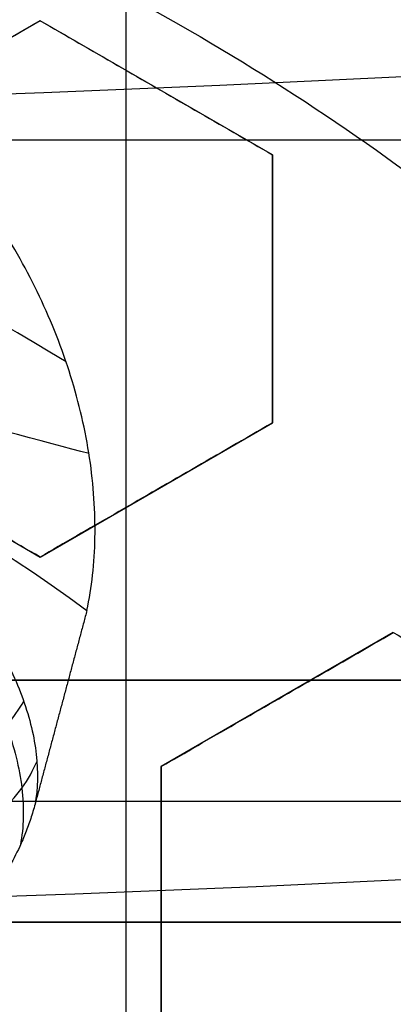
# Model space of a CAD drawing. Header units: centimetres. Extents: x -14.2 to 14.2, y -23.9 to 0.
# Tile 48 of 256: x 0.1074 to 0.146, y -22.9343 to -22.8325. Entities that reach past the tile are written whole.
import ezdxf

# ---------------------------------------------------------------- set-up
doc = ezdxf.new("R2010")
doc.units = ezdxf.units.CM
doc.layers.add('Default', color=7, linetype='Continuous', true_color=0x000000)

# ---------------------------------------------------------------- blocks, each defined once
blk = doc.blocks.new('Block 10')
at = {"layer": 'Default', "extrusion": (0, -1, 0)}
for centre, radius in [((0, 20, 11.64412469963), 3.056153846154), ((0, 20, 11.74393517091), 3.15), ((0, 20, 12.75), 3.15), ((0, 20, 12.8), 3.149999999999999), ((0, 20, 12.85), 3.15), ((0, 20, 13.5), 3), ((0, 20, 16.45), 3.05), ((0, 20, 16.45), 2.975), ((0, 20, 16.65), 3.05)]:
    blk.add_arc(centre, radius, 0, 180, dxfattribs=at)
at = {"layer": 'Default', "extrusion": (0, 1, 0)}
for centre, radius, end in [((0, 20, -11.821967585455), 3.149999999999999, 180), ((0, 20, -11.9), 3.15, 180), ((0, 20, -13.625), 3, 179.9999999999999), ((0, 20, -13.75), 3, 180), ((0, 20, -16.08611150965), 2.842130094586, 180), ((0, 20, -16.30510174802), 3.097618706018, 180), ((3.552713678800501e-16, 20, -16.41899023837), 3.15, 180), ((0, 20, -16.534495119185), 3.149999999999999, 180), ((0, 20, -16.55), 3.050000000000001, 180), ((0, 20, -16.55), 2.974999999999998, 180), ((0, 20, -16.65), 3.15, 180), ((0, 20, -16.65), 2.975, 180), ((0, 20, -16.7), 2.925, 180), ((0, 20, -16.7), 2.925, 180)]:
    blk.add_arc(centre, radius, 0, end, dxfattribs=at)

msp = doc.modelspace()

# ---------------------------------------------------------------- linework, layer by layer
at = {"layer": 'Default'}
for p, q in [((0.118400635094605, -22.900783, -4.2725), (0.118400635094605, -22.78906572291, -4.2725)), ((0.1095000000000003, -22.83262762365, -3.040178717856), (0.08550000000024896, -22.84648403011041, -3.040178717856)), ((0.1335000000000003, -22.84648403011, -3.044225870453), (0.1095000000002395, -22.83262762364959, -3.044225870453)), ((0.1215000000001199, -22.8395558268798, -3.070761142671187), (0.1215000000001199, -22.8395558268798, -3.01755225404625)), ((0.05390063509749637, -22.844924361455, -4.2725), (0.1829006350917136, -22.844924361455, -4.2725)), ((0.1335, -22.87419684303, -3.040178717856), (0.1335, -22.84648403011, -3.040178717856)), ((0.1335, -22.86034043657, -3.066733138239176), (0.1335, -22.86034043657, -3.013524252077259)), ((0.08550000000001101, -22.87419684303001, -3.026772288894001), (0.1094999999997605, -22.88805324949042, -3.026772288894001)), ((0.1094999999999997, -22.88805324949, -3.0314610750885), (0.1334999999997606, -22.87419684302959, -3.0314610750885)), ((0.1214999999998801, -22.88112504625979, -3.058037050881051), (0.1214999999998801, -22.88112504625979, -3.004828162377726)), ((0.1460000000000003, -22.89584747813, -3.0281857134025), (0.1220000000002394, -22.90970388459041, -3.0281857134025)), ((0.1506506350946, -22.900783, -4.306251), (0.08615063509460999, -22.900783, -4.306251)), ((0.118400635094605, -22.900783, -4.340002), (0.118400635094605, -22.900783, -4.2725)), ((0.1340000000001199, -22.90277568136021, -3.054773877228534), (0.1340000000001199, -22.90277568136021, -3.001564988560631)), ((0.122, -22.90970388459, -3.0197581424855), (0.122, -22.93741669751, -3.0197581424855)), ((0.0789356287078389, -22.91328472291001, -4.3525), (0.1578658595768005, -22.91328472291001, -4.3525)), ((0.122, -22.92356029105, -3.04626642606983), (0.122, -22.92356029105, -2.993057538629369)), ((0.08615063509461, -22.92578272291, -4.306251), (0.1506506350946, -22.92578272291, -4.306251)), ((0.118400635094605, -23.0375, -4.2725), (0.118400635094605, -22.92578272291, -4.2725)), ((0.118400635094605, -22.92578272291, -4.340002), (0.118400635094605, -22.92578272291, -4.2725))]:
    msp.add_line(p, q, dxfattribs=at)
at = {"layer": 'Default', "extrusion": (0, 0, -1)}
for centre, radius, start, end in [((0, -23.05, 3), 0.9, 90, 270), ((0, -23.05, 3.789997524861), 0.9, 90, 270), ((0, -23.05, 4.600000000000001), 0.8550000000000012, 90.00000000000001, 270), ((0, -23.05, 4.286758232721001), 0.835, 90.00000000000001, 270), ((0, -23.05, 4.3375), 0.82, 0, 180), ((0, -23.05, 4.295), 0.8074999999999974, 90, 270), ((0, -23.05, 4.3125), 0.795, 0, 180), ((0, -23.05, 4.178651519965), 0.775, 90.00000000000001, 180), ((0, -23.05, 4.2025), 0.7575000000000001, 0, 180), ((0, -23.05, 4.245), 0.7574999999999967, 90, 270), ((0, -23.05, 4.2725), 0.7275, 0, 180), ((0, -23.05, 3.125), 0.6775000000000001, 0, 180), ((0, -23.05, 3.135), 0.677500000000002, 0, 180), ((-4.440892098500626e-17, -23.05, 3.1075), 0.6725, 0, 180), ((-4.440892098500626e-17, -23.05, 3.145), 0.6725, 0, 180), ((-4.440892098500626e-17, -23.05, 4.2725), 0.6675, 0, 180), ((0, -23.05, 3.126519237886), 0.6125, 0, 180), ((0, -23.05, 3.1125), 0.6075, 0, 180), ((0, -23.05, 3.145), 0.6075, 0, 180), ((0, -23.05, 3.05), 0.6000000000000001, 90, 270), ((0, -23.05, 3.120895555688), 0.5500000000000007, 0, 180), ((0, -23.05, 3.073248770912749), 0.2498347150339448, 110.6234583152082, 129.3765416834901), ((-7.940338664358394e-12, -23.04999999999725, 3.144999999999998), 0.1937629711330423, 83.83854861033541, 126.1614513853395)]:
    msp.add_arc(centre, radius, start, end, dxfattribs=at)
at = {"layer": 'Default'}
for centre, radius, start, end in [((-8.96831017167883e-45, -23.05, -4.58), 0.8349999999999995, 270, 90), ((0, -23.05, -4.4333791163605), 0.8349999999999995, 270, 89.99999999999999), ((0, -23.05, -4.3125), 0.7825000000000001, 0, 180), ((0, -23.05, -4.207003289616), 0.775, 270, 90), ((0, -23.05, -4.192827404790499), 0.775, 270, 89.99999999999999), ((0, -23.05, -4.287500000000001), 0.7575000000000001, 0, 180), ((0, -23.05, -4.245), 0.7575000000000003, 0, 180), ((0, -23.05, -3.1), 0.7025000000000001, 0, 180), ((0, -23.05, -3.145), 0.6775000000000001, 0, 180), ((0, -23.05, -3.12625), 0.6724999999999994, 0, 180), ((0, -23.05, -4.3675), 0.6675, 0, 180), ((0, -23.05, -4.32), 0.6675000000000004, 0, 180), ((0, -23.05, -4.3975), 0.6375000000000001, 0, 180), ((0, -23.05, -3.1075), 0.6367740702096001, 0, 180), ((-4.440892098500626e-17, -23.05, -3.145), 0.6231698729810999, 0, 180), ((0, -23.05, -4.378480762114), 0.6075, 0, 180), ((0, -23.05, -4.3975), 0.6075, 0, 180), ((0, -23.05, -4.387990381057), 0.6074999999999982, 0, 180), ((0, -23.05, -3.12875), 0.6074999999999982, 0, 180), ((0, -23.05, -3), 0.6000000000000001, 270, 90), ((0, -23.05, -3.1), 0.6000000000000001, 270, 90), ((0, -23.05, -3.1125), 0.55, 0, 180), ((-5.000444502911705e-14, -23.05, -3.129291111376), 0.55000000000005, 0, 180), ((0, -23.05, -3.11625), 0.2138939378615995, 58.36795961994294, 91.63204037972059)]:
    msp.add_arc(centre, radius, start, end, dxfattribs=at)
at = {"layer": 'Default', "extrusion": (-0.2588190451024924, -0.965925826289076, 0)}
msp.add_arc((5.975778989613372, -3.147500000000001, 22.06819376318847), 0.06000000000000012, 21.13709714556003, 90, dxfattribs=at)
at = {"layer": 'Default', "extrusion": (1, 0, 0)}
msp.add_arc((-22.91328472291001, -4.340002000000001, 0.11840074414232), 0.01249799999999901, 180, 0, dxfattribs=at)
at = {"layer": 'Default'}
for points, degree in [([(-4.096018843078e-09, -22.15000495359, -4.579995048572), (0.0235431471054, -22.15000495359, -4.579995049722), (0.07063544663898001, -22.15184318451, -4.579973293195), (0.1409862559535, -22.16017569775, -4.579982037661), (0.2102233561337, -22.17394612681, -4.579979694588), (0.2783909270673, -22.19316196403, -4.579980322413), (0.3447773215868, -22.21765944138, -4.579980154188), (0.4089202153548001, -22.24722175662, -4.579980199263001), (0.4707621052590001, -22.28185098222, -4.579980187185), (0.5295038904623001, -22.32110534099, -4.579980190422), (0.5850604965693, -22.36488898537, -4.579980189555), (0.6370893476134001, -22.4129891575, -4.579980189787), (0.6850100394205, -22.46482907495, -4.579980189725), (0.7288631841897, -22.52044148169, -4.579980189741), (0.7681839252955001, -22.57930260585, -4.579980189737), (0.8026905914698, -22.64090902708, -4.579980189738), (0.8323654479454, -22.70527023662, -4.579980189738), (0.8568215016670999, -22.77157842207, -4.579980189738), (0.8760232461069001, -22.83963047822, -4.579980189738), (0.8898444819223, -22.90913392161, -4.579980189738), (0.8981408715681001, -22.97924562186, -4.579980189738), (0.9009294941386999, -23.04999944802, -4.579980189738), (0.8981411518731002, -23.120750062, -4.579980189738), (0.8898450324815, -23.19086321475, -4.579980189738), (0.8760234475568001, -23.26036834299, -4.579980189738), (0.8568232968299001, -23.32841603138, -4.579980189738), (0.8323660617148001, -23.39472852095, -4.579980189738), (0.8026916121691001, -23.45908876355, -4.579980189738), (0.7681862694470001, -23.52069365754, -4.579980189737), (0.7288638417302, -23.57955763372, -4.579980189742), (0.6850126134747, -23.63516781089, -4.579980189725), (0.6370916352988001, -23.68700868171, -4.579980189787), (0.5850613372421, -23.73511020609, -4.579980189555), (0.5295085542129, -23.77889124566, -4.579980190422), (0.4707636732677, -23.81814817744, -4.579980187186), (0.4089218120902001, -23.85277733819, -4.579980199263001), (0.3447812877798, -23.88233894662, -4.579980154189), (0.2783916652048, -23.90683785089, -4.579980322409), (0.2102250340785, -23.9260534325, -4.579979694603), (0.1409877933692, -23.93982409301, -4.579982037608), (0.07063561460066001, -23.94815682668, -4.579973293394), (0.02354317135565, -23.94999504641, -4.579995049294), (4.096019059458e-09, -23.94999504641, -4.579995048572)], 3), ([(-5.339996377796e-09, -22.17000645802, -4.599993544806), (0.02306651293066, -22.17000645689, -4.599993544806), (0.06904166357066, -22.17182974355, -4.600002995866), (0.1378559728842, -22.17996648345, -4.59999919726), (0.2055461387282, -22.19343352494, -4.600000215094), (0.2722006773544, -22.21222166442, -4.599999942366), (0.3371088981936, -22.23617422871, -4.600000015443), (0.3998249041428, -22.26507881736, -4.599999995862), (0.4602915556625, -22.2989380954, -4.600000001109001), (0.517726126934, -22.33731897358, -4.599999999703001), (0.5720472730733, -22.38012900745, -4.600000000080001), (0.6229187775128, -22.42715937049, -4.599999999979), (0.6697729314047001, -22.47784557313, -4.600000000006), (0.7126508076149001, -22.53222120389, -4.599999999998), (0.7510967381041, -22.58977287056, -4.600000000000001), (0.7848356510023, -22.65000854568, -4.600000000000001), (0.8138506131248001, -22.71293852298, -4.600000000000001), (0.8377625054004, -22.77777137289, -4.600000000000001), (0.8565371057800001, -22.84430942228, -4.600000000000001), (0.8700509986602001, -22.91226725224, -4.600000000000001), (0.8781627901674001, -22.98081882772, -4.600000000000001), (0.8808894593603, -23.04999872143, -4.600000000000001), (0.8781631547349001, -23.11917592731, -4.600000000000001), (0.8700516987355, -23.18772887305, -4.600000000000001), (0.8565375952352, -23.25568824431, -4.600000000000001), (0.8377644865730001, -23.32222251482, -4.600000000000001), (0.8138516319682, -23.38705922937, -4.600000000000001), (0.7848371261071, -23.44998837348, -4.600000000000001), (0.7510995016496, -23.51022269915, -4.600000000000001), (0.7126521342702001, -23.56777698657, -4.599999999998), (0.6697761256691, -23.62215059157, -4.600000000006), (0.6229218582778, -23.67283766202, -4.599999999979), (0.5720491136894, -23.71986933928, -4.600000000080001), (0.5177314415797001, -23.76267714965, -4.599999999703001), (0.4602938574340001, -23.80106061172, -4.600000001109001), (0.3998271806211, -23.83491993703, -4.599999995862), (0.3371134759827, -23.86382390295, -4.600000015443), (0.2722021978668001, -23.88777789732, -4.599999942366), (0.205548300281, -23.90656593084, -4.600000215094), (0.13785759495, -23.92003330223, -4.59999919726), (0.06904173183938, -23.92817027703, -4.600002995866), (0.02306648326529, -23.92999354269, -4.599993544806), (5.339996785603e-09, -23.92999354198, -4.599993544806)], 3), ([(0.1143322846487, -22.89356401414, -3.145), (0.1148307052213, -22.89119632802, -3.141849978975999), (0.1153946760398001, -22.88618567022, -3.135577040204), (0.1148486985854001, -22.87785272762, -3.126217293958), (0.1128614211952, -22.86928051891, -3.11748300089), (0.1095969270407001, -22.86100223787, -3.109764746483), (0.1053102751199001, -22.85339372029, -3.103256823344), (0.100283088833, -22.84667491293, -3.098004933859), (0.09476189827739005, -22.84092256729, -3.093947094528), (0.08891730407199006, -22.8361077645, -3.090962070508), (0.08283236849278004, -22.8321558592, -3.08892720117), (0.07660616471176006, -22.82902201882, -3.087755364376), (0.07232342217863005, -22.8274195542, -3.0875), (0.07017403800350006, -22.82674395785, -3.0875)], 3), ([(0.0855, -22.84648403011, -3.062661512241), (0.08797378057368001, -22.84505579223, -3.063489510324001), (0.09304997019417, -22.84212505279, -3.065203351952), (0.1010379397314, -22.83751319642, -3.067945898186), (0.1066353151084, -22.83428155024, -3.06989811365), (0.1095, -22.83262762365, -3.070904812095)], 3), ([(0.08550000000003, -22.84648403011, -3.009452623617), (0.08797477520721, -22.84505521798, -3.010280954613), (0.09305222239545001, -22.84212375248, -3.011995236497), (0.1010347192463, -22.83751505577, -3.014735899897), (0.106633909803, -22.8342823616, -3.016688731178), (0.1095, -22.83262762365, -3.017695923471)], 3), ([(0.1095, -22.83262762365, -3.070904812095), (0.1121661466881, -22.83416692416, -3.070841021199), (0.1174988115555, -22.83724573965, -3.070755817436), (0.1255011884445, -22.84186591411, -3.070755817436), (0.1308338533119, -22.8449447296, -3.070841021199), (0.1335, -22.84648403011, -3.070904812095)], 3), ([(0.1095, -22.83262762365, -3.070904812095), (0.1095, -22.83262762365, -3.044300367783), (0.1095, -22.83262762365, -3.017695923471)], 2), ([(0.1095, -22.83262762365, -3.017695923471), (0.1121661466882, -22.83416692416, -3.017632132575), (0.1174988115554, -22.83724573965, -3.017546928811), (0.1255011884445, -22.84186591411, -3.017546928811), (0.1308338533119, -22.8449447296, -3.017632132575), (0.1335, -22.84648403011, -3.017695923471)], 3), ([(0.1335, -22.84648403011, -3.017695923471), (0.1335, -22.84648403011, -3.044300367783), (0.1335, -22.84648403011, -3.070904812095)], 2), ([(0.1335, -22.84648403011, -3.070904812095), (0.1335, -22.849793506, -3.069897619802), (0.1335, -22.85625889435, -3.067944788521), (0.1335, -22.86547628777, -3.065204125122), (0.1335, -22.87133921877, -3.063489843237), (0.1335, -22.87419684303, -3.062661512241)], 3), ([(0.1335, -22.84648403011, -3.017695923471), (0.1335, -22.8497918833, -3.016689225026), (0.1335, -22.85625517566, -3.014737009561), (0.1335, -22.86547888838, -3.011994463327), (0.1335, -22.87134036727, -3.0102806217), (0.1335, -22.87419684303, -3.009452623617)], 3), ([(0.05991646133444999, -22.86502575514, -3.087500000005), (0.06246290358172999, -22.86579823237, -3.087500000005), (0.06758863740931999, -22.867604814, -3.087853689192), (0.07523785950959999, -22.87106387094, -3.089561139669), (0.08262391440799, -22.87520836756, -3.092524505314), (0.08950085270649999, -22.87993620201, -3.096754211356), (0.09568624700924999, -22.88518528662, -3.102253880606), (0.1009781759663, -22.89086455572, -3.109003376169), (0.1051378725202, -22.89682155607, -3.116890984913), (0.1079771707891, -22.90280450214, -3.125725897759), (0.1093467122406, -22.90856095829, -3.135254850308), (0.1092614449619, -22.91196474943, -3.141749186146), (0.1089686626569, -22.91358121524, -3.144999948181)], 3), ([(0.1095, -22.88805324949, -3.05346952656), (0.1068341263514, -22.88651410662, -3.053390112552), (0.1015018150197, -22.88343549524, -3.053283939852), (0.09349818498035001, -22.87881459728, -3.053283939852), (0.08816587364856, -22.8757359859, -3.053390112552), (0.0855, -22.87419684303, -3.05346952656)], 3), ([(0.1095, -22.88805324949, -3.000260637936), (0.1068341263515, -22.88651410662, -3.000181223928), (0.1015018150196, -22.88343549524, -3.000075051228), (0.09349818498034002, -22.87881459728, -3.000075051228), (0.08816587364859, -22.8757359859, -3.000181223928), (0.08550000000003, -22.87419684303, -3.000260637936)], 3), ([(0.1335, -22.87419684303, -3.062661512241), (0.1306491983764, -22.87584275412, -3.061556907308), (0.1250704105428, -22.87906366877, -3.059403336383), (0.1170776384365, -22.8836782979, -3.056342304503), (0.1119856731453, -22.88661814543, -3.054408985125), (0.1095, -22.88805324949, -3.05346952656)], 3), ([(0.1335, -22.87419684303, -3.009452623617), (0.1306531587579, -22.87584046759, -3.00834955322), (0.125079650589, -22.87905833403, -3.006198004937), (0.1170863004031, -22.88367329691, -3.003136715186), (0.1119893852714, -22.88661600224, -3.001201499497), (0.1095, -22.88805324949, -3.000260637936)], 3), ([(0.1335, -22.87419684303, -3.009452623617), (0.1335, -22.87419684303, -3.036057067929), (0.1335, -22.87419684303, -3.062661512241)], 2), ([(0.1095, -22.88805324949, -3.000260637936), (0.1095, -22.88805324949, -3.026865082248), (0.1095, -22.88805324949, -3.05346952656)], 2), ([(0.1143322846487, -22.89356401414, -3.145), (0.1116504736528, -22.90357261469, -3.1449999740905), (0.1089686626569, -22.91358121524, -3.144999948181)], 2), ([(0.122, -22.90970388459, -3.049986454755), (0.124513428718, -22.90825275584, -3.050985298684), (0.1296423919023, -22.90529154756, -3.053028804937), (0.1376395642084, -22.90067437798, -3.056230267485), (0.1431788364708, -22.89747627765, -3.058457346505), (0.146, -22.89584747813, -3.059593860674)], 3), ([(0.122, -22.90970388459, -2.996777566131), (0.1245092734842, -22.90825515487, -2.997774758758), (0.1296326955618, -22.90529714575, -2.999816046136), (0.1376294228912, -22.90068023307, -3.003017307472), (0.1431744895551, -22.89747878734, -3.005246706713), (0.146, -22.89584747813, -3.00638497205)], 3), ([(0.146, -22.89584747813, -3.00638497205), (0.146, -22.89584747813, -3.032989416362), (0.146, -22.89584747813, -3.059593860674)], 2), ([(0.146, -22.89584747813, -3.059593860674), (0.1486667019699, -22.89738709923, -3.059854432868), (0.1539998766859, -22.90046620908, -3.060421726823), (0.161992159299, -22.9050805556, -3.061405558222), (0.167329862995, -22.90816228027, -3.062148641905), (0.17, -22.90970388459, -3.062541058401)], 3), ([(0.146, -22.89584747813, -3.00638497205), (0.1486683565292, -22.89738805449, -3.006645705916), (0.1540037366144, -22.90046843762, -3.007213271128), (0.1619963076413, -22.90508295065, -3.008197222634), (0.1673316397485, -22.90816330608, -3.008940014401), (0.1700000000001, -22.90970388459, -3.009332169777)], 3), ([(0.1506506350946, -22.900783, -4.2725), (0.118400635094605, -22.900783, -4.2725), (0.08615063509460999, -22.900783, -4.2725)], 2), ([(0.08615063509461, -22.90078393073, -4.340002), (0.118400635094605, -22.90078393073, -4.340002), (0.1506506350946, -22.90078393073, -4.340002)], 2), ([(0.122, -22.90970388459, -2.996777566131), (0.122, -22.90970388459, -3.023382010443), (0.122, -22.90970388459, -3.049986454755)], 2), ([(0.122, -22.93741669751, -3.04273871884), (0.122, -22.93455276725, -3.043445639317), (0.122, -22.92868192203, -3.044924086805), (0.122, -22.91950607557, -3.047322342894), (0.122, -22.91302523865, -3.049074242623), (0.122, -22.90970388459, -3.049986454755)], 3), ([(0.122, -22.93741669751, -2.989529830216), (0.122, -22.93454128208, -2.990239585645), (0.122, -22.92865515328, -2.991722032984), (0.122, -22.91947741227, -2.994121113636), (0.122, -22.91301296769, -2.995868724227), (0.122, -22.90970388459, -2.996777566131)], 3), ([(0.1089686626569, -22.91358121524, -3.144999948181), (0.1088331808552, -22.91408690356, -3.144999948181), (0.1085345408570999, -22.91508545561, -3.145000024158), (0.1080025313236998, -22.91655240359, -3.144999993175), (0.1075976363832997, -22.91749528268, -3.14499999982), (0.1073823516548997, -22.91795925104, -3.14499999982)], 3), ([(0.1073823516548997, -22.91795925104, -3.14499999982), (0.1066453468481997, -22.91954881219, -3.14499999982), (0.1049671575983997, -22.92245486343, -3.145000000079), (0.1019160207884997, -22.92610565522, -3.144999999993), (0.09853555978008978, -22.92892176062, -3.144999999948), (0.09502476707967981, -22.93088400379, -3.145000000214), (0.09151932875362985, -22.93204489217, -3.144999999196), (0.08808207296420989, -22.9324759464, -3.145000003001), (0.0847709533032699, -22.93222708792, -3.144999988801), (0.08162524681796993, -22.93133505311, -3.145000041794), (0.07965489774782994, -22.93031627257, -3.144999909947), (0.07870403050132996, -22.92969443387, -3.144999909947)], 3), ([(0.1506506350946, -22.92578272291, -4.340002), (0.118400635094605, -22.92578272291, -4.340002), (0.08615063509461, -22.92578272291, -4.340002)], 2), ([(0.08615063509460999, -22.92578272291, -4.2725), (0.118400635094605, -22.92578272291, -4.2725), (0.1506506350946, -22.92578272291, -4.2725)], 2)]:
    msp.add_open_spline(points, degree=degree, dxfattribs=at)
for points, knots in [([(0.05920171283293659, -22.86723232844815, -3.087634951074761), (0.06343122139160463, -22.86852970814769, -3.087626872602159), (0.07159948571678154, -22.87174096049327, -3.088627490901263), (0.08237079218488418, -22.87783806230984, -3.092672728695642), (0.09110133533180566, -22.88459393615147, -3.098671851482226), (0.09796611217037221, -22.89166745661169, -3.106158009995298), (0.1029910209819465, -22.89869657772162, -3.114688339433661), (0.1062727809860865, -22.90550584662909, -3.124058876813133), (0.1078937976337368, -22.91198830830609, -3.134195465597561), (0.1078038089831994, -22.91596048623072, -3.141367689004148), (0.1074519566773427, -22.91780795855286, -3.145000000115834)], [0.02049790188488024, 0.02049790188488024, 0.02049790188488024, 0.02049790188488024, 0.1494656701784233, 0.2784334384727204, 0.4074012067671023, 0.5363689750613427, 0.6653367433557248, 0.7943045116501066, 0.9232722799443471, 1.051214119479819, 1.051214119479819, 1.051214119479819, 1.051214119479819]), ([(0.08140874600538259, -22.91224676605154, -3.121796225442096), (0.08247220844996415, -22.9125332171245, -3.121375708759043), (0.08476791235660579, -22.91298020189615, -3.120622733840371), (0.0886089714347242, -22.91314514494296, -3.119889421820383), (0.09266367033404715, -22.91270904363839, -3.119666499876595), (0.09668275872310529, -22.91164029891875, -3.120020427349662), (0.1004015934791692, -22.90998804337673, -3.120947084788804), (0.1035939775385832, -22.90787598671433, -3.122369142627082), (0.1061222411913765, -22.90546745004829, -3.124160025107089), (0.1073288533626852, -22.90378292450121, -3.125498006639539), (0.1078195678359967, -22.90294387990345, -3.126181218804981)], [0.02997805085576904, 0.02997805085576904, 0.02997805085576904, 0.02997805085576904, 0.07520173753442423, 0.1204946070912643, 0.1657874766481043, 0.2110803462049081, 0.2563732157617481, 0.3016660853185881, 0.346958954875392, 0.3925843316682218, 0.3925843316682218, 0.3925843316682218, 0.3925843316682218]), ([(0.08155640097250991, -22.91802503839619, -3.128750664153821), (0.08268509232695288, -22.91845760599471, -3.12842882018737), (0.08514400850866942, -22.91919667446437, -3.127892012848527), (0.08931644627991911, -22.91974265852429, -3.127553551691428), (0.09374548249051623, -22.91957118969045, -3.127801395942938), (0.09810927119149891, -22.91860920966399, -3.128686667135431), (0.102064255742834, -22.91690063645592, -3.130165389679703), (0.1053289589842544, -22.91460256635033, -3.13210362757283), (0.1077489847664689, -22.91193889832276, -3.134316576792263), (0.1087861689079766, -22.9100752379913, -3.13584870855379), (0.1091755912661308, -22.90915279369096, -3.136604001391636)], [0.02997811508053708, 0.02997811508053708, 0.02997811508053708, 0.02997811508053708, 0.07520173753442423, 0.1204946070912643, 0.1657874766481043, 0.2110803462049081, 0.2563732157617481, 0.3016660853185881, 0.346958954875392, 0.3923438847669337, 0.3923438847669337, 0.3923438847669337, 0.3923438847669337])]:
    msp.add_open_spline(points, degree=3, knots=knots, dxfattribs=at)

# ---------------------------------------------------------------- block references
at = {"layer": 'Default', "extrusion": (0, -1, 0)}
msp.add_blockref('Block 10', (0, 0), dxfattribs=at)

doc.saveas('drawing.dxf')
